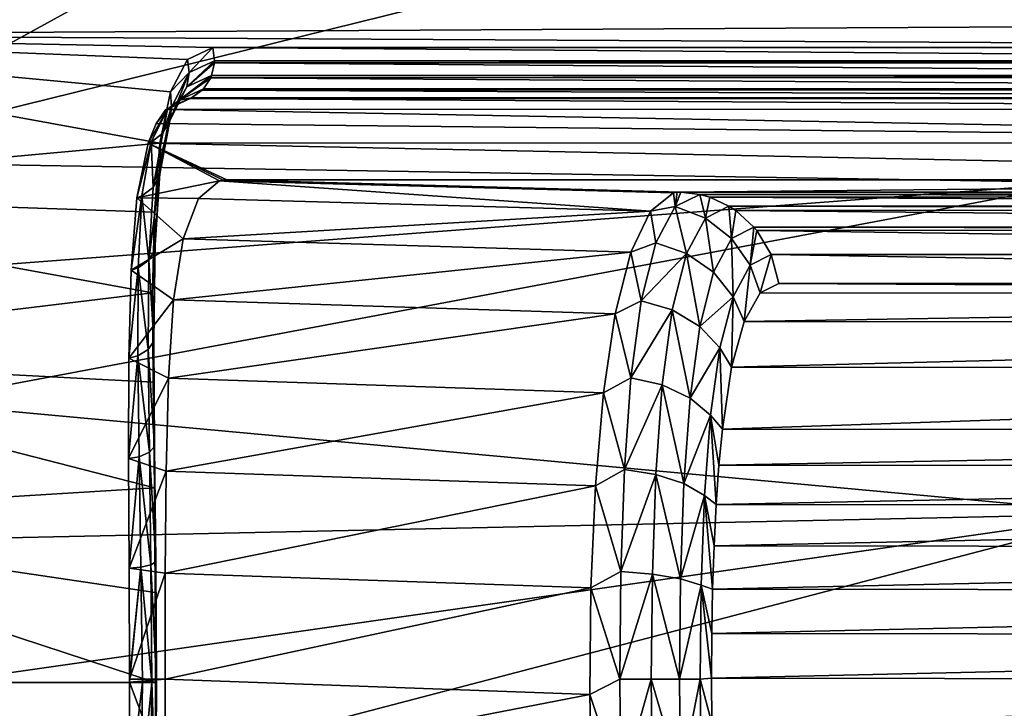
# Model space of a CAD drawing. Header units: metres. Extents: x -237 to 25, y -25 to 25.
# Tile 107 of 165: x -195.51 to -188.47, y -0.21 to 4.71. Entities that reach past the tile are written whole.
import ezdxf

# ---------------------------------------------------------------- set-up
doc = ezdxf.new("R2010")
doc.units = ezdxf.units.M
doc.layers.add('solid_10481232', color=7, linetype='CONTINUOUS')

msp = doc.modelspace()

# ---------------------------------------------------------------- linework, layer by layer
at = {"layer": 'solid_10481232'}
for points in [[(-198.774475, 5.118191, 206.883453), (-198.048126, 4.664797, 207.430801), (-192.773102, 9.847105, 211.405746)], [(-198.048126, 4.664797, 207.430801), (-197.401138, 4.052224, 207.91835), (-192.773102, 9.847105, 211.405746)], [(-192.712921, 9.847104, 211.325882), (-192.773102, 9.847105, 211.405746), (-197.401138, 4.052224, 207.91835)], [(-192.712921, 9.847104, 211.325882), (-197.401138, 4.052224, 207.91835), (-197.340958, 4.052223, 207.838486)], [(-192.712921, 9.847104, 211.325882), (-197.340958, 4.052223, 207.838486), (-197.058609, 3.698669, 208.05127)], [(-192.430573, 9.49355, 211.538666), (-192.712921, 9.847104, 211.325882), (-197.058609, 3.698669, 208.05127)], [(-192.490753, 9.493552, 211.61853), (-197.11879, 3.698671, 208.131134), (-189.297684, 7.992934, 214.024689)], [(-197.058609, 3.698669, 208.05127), (-197.11879, 3.698671, 208.131134), (-192.490753, 9.493552, 211.61853)], [(-192.430573, 9.49355, 211.538666), (-197.058609, 3.698669, 208.05127), (-192.490753, 9.493552, 211.61853)], [(-197.11879, 3.698671, 208.131134), (-188.467819, 5.835704, 214.65007), (-189.297684, 7.992934, 214.024689)], [(-179.557724, 4.709187, 171.87558), (-199.142776, 5.710663, 94.82251), (-180.080124, 6.126071, 172.005569)], [(-197.11879, 3.698671, 208.131134), (-187.904449, 3.548064, 215.074631), (-188.467819, 5.835704, 214.65007)], [(-188.467819, 5.835704, 214.65007), (-187.904449, 3.548064, 215.074631), (-187.356705, 4.892974, 213.734482)], [(-179.557724, 4.709187, 171.87558), (-198.757599, 4.604128, 94.726448), (-199.142776, 5.710663, 94.82251)], [(-181.918106, 4.513629, 162.151367), (-198.757599, 4.604128, 94.726448), (-179.557724, 4.709187, 171.87558)], [(-194.506973, 3.829272, 110.855507), (-198.456039, 3.469933, 94.651237), (-198.757599, 4.604128, 94.726448)], [(-194.431839, 4.196146, 111.56958), (-194.506973, 3.829272, 110.855507), (-198.757599, 4.604128, 94.726448)], [(-194.309357, 4.428566, 112.343498), (-194.431839, 4.196146, 111.56958), (-198.757599, 4.604128, 94.726448)], [(-194.128708, 4.513629, 113.175613), (-194.309357, 4.428566, 112.343498), (-198.757599, 4.604128, 94.726448)], [(-181.918106, 4.513629, 162.151367), (-194.128708, 4.513629, 113.175613), (-198.757599, 4.604128, 94.726448)], [(-194.297256, 4.334921, 112.336632), (-194.309357, 4.428566, 112.343498), (-194.128708, 4.513629, 113.175613)], [(-194.115784, 4.417606, 113.17247), (-194.297256, 4.334921, 112.336632), (-194.128708, 4.513629, 113.175613)], [(-181.905167, 4.419073, 162.148148), (-194.128708, 4.513629, 113.175613), (-181.918106, 4.513629, 162.151367)], [(-181.905167, 4.419073, 162.148148), (-194.115784, 4.417606, 113.17247), (-194.128708, 4.513629, 113.175613)], [(-194.297256, 4.334921, 112.336632), (-194.431839, 4.196146, 111.56958), (-194.309357, 4.428566, 112.343498)], [(-194.313324, 4.231785, 112.360741), (-194.297256, 4.334921, 112.336632), (-194.115784, 4.417606, 113.17247)], [(-194.313324, 4.231785, 112.360741), (-194.115784, 4.417606, 113.17247), (-194.116394, 4.404331, 113.17263)], [(-194.136734, 4.312995, 113.177742), (-194.313324, 4.231785, 112.360741), (-194.116394, 4.404331, 113.17263)], [(-181.925522, 4.314648, 162.153214), (-194.136734, 4.312995, 113.177742), (-194.116394, 4.404331, 113.17263)], [(-181.905777, 4.404798, 162.1483), (-194.116394, 4.404331, 113.17263), (-194.115784, 4.417606, 113.17247)], [(-181.905777, 4.404798, 162.1483), (-181.925522, 4.314648, 162.153214), (-194.116394, 4.404331, 113.17263)], [(-181.905167, 4.419073, 162.148148), (-181.905777, 4.404798, 162.1483), (-194.115784, 4.417606, 113.17247)], [(-194.435898, 3.990126, 111.56337), (-194.4245, 4.087823, 111.520927), (-194.297256, 4.334921, 112.336632)], [(-194.313324, 4.231785, 112.360741), (-194.435898, 3.990126, 111.56337), (-194.297256, 4.334921, 112.336632)], [(-194.297256, 4.334921, 112.336632), (-194.4245, 4.087823, 111.520927), (-194.431839, 4.196146, 111.56958)], [(-194.36821, 4.138457, 112.390022), (-194.313324, 4.231785, 112.360741), (-194.136734, 4.312995, 113.177742)], [(-194.36821, 4.138457, 112.390022), (-194.136734, 4.312995, 113.177742), (-194.143097, 4.2979, 113.179337)], [(-194.195251, 4.2189, 113.192345), (-194.36821, 4.138457, 112.390022), (-194.143097, 4.2979, 113.179337)], [(-181.983917, 4.219737, 162.16777), (-194.195251, 4.2189, 113.192345), (-194.143097, 4.2979, 113.179337)], [(-181.931076, 4.301147, 162.154602), (-194.143097, 4.2979, 113.179337), (-194.136734, 4.312995, 113.177742)], [(-181.931076, 4.301147, 162.154602), (-181.983917, 4.219737, 162.16777), (-194.143097, 4.2979, 113.179337)], [(-181.925522, 4.314648, 162.153214), (-181.931076, 4.301147, 162.154602), (-194.136734, 4.312995, 113.177742)], [(-194.486847, 3.900446, 111.607445), (-194.435898, 3.990126, 111.56337), (-194.313324, 4.231785, 112.360741)], [(-194.36821, 4.138457, 112.390022), (-194.486847, 3.900446, 111.607445), (-194.313324, 4.231785, 112.360741)], [(-194.4245, 4.087823, 111.520927), (-194.506973, 3.829272, 110.855507), (-194.431839, 4.196146, 111.56958)], [(-194.195251, 4.2189, 113.192345), (-194.280716, 4.154593, 113.213623), (-194.36821, 4.138457, 112.390022)], [(-194.205185, 4.20859, 113.194817), (-194.280716, 4.154593, 113.213623), (-194.195251, 4.2189, 113.192345)], [(-182.069824, 4.154752, 162.189194), (-194.280716, 4.154593, 113.213623), (-194.205185, 4.20859, 113.194817)], [(-181.992172, 4.211034, 162.16983), (-194.205185, 4.20859, 113.194817), (-194.195251, 4.2189, 113.192345)], [(-181.992172, 4.211034, 162.16983), (-182.069824, 4.154752, 162.189194), (-194.205185, 4.20859, 113.194817)], [(-181.983917, 4.219737, 162.16777), (-181.992172, 4.211034, 162.16983), (-194.195251, 4.2189, 113.192345)], [(-194.509003, 3.597333, 110.817177), (-194.501984, 3.686007, 110.757477), (-194.4245, 4.087823, 111.520927)], [(-194.435898, 3.990126, 111.56337), (-194.509003, 3.597333, 110.817177), (-194.4245, 4.087823, 111.520927)], [(-194.4245, 4.087823, 111.520927), (-194.501984, 3.686007, 110.757477), (-194.506973, 3.829272, 110.855507)], [(-194.36821, 4.138457, 112.390022), (-194.452271, 4.074076, 112.418755), (-194.486847, 3.900446, 111.607445)], [(-194.280716, 4.154593, 113.213623), (-194.294357, 4.148324, 113.21701), (-194.464508, 4.070326, 112.442703)], [(-194.452271, 4.074076, 112.418755), (-194.280716, 4.154593, 113.213623), (-194.464508, 4.070326, 112.442703)], [(-194.464508, 4.070326, 112.442703), (-194.294357, 4.148324, 113.21701), (-181.872177, 4.071845, 162.949554)], [(-194.36821, 4.138457, 112.390022), (-194.280716, 4.154593, 113.213623), (-194.452271, 4.074076, 112.418755)], [(-194.280716, 4.154593, 113.213623), (-182.083389, 4.148401, 162.192581), (-194.294357, 4.148324, 113.21701)], [(-194.294357, 4.148324, 113.21701), (-182.083389, 4.148401, 162.192581), (-181.872177, 4.071845, 162.949554)], [(-182.069824, 4.154752, 162.189194), (-182.083389, 4.148401, 162.192581), (-194.280716, 4.154593, 113.213623)], [(-194.452271, 4.074076, 112.418755), (-194.534271, 3.970316, 112.047913), (-194.59166, 3.829341, 111.660835)], [(-194.568481, 3.837124, 111.644341), (-194.452271, 4.074076, 112.418755), (-194.59166, 3.829341, 111.660835)], [(-194.486847, 3.900446, 111.607445), (-194.452271, 4.074076, 112.418755), (-194.568481, 3.837124, 111.644341)], [(-194.452271, 4.074076, 112.418755), (-194.464508, 4.070326, 112.442703), (-194.534271, 3.970316, 112.047913)], [(-194.534271, 3.970316, 112.047913), (-194.464508, 4.070326, 112.442703), (-181.62027, 3.835392, 163.692841)], [(-194.464508, 4.070326, 112.442703), (-181.872177, 4.071845, 162.949554), (-181.62027, 3.835392, 163.692841)], [(-194.59166, 3.829341, 111.660835), (-194.534271, 3.970316, 112.047913), (-181.62027, 3.835392, 163.692841)], [(-194.555984, 3.514286, 110.876129), (-194.509003, 3.597333, 110.817177), (-194.435898, 3.990126, 111.56337)], [(-194.486847, 3.900446, 111.607445), (-194.555984, 3.514286, 110.876129), (-194.435898, 3.990126, 111.56337)], [(-194.486847, 3.900446, 111.607445), (-194.568481, 3.837124, 111.644341), (-194.555984, 3.514286, 110.876129)], [(-194.506973, 3.829272, 110.855507), (-194.545486, 3.336953, 110.21019), (-198.456039, 3.469933, 94.651237)], [(-194.568481, 3.837124, 111.644341), (-194.59166, 3.829341, 111.660835), (-194.671387, 3.440154, 110.939201)], [(-194.634918, 3.453785, 110.92244), (-194.568481, 3.837124, 111.644341), (-194.671387, 3.440154, 110.939201)], [(-194.079651, 3.561144, 113.432556), (-194.671387, 3.440154, 110.939201), (-194.59166, 3.829341, 111.660835)], [(-194.555984, 3.514286, 110.876129), (-194.568481, 3.837124, 111.644341), (-194.634918, 3.453785, 110.92244)], [(-181.971069, 3.567887, 162.004288), (-194.59166, 3.829341, 111.660835), (-181.62027, 3.835392, 163.692841)], [(-194.028214, 3.567887, 113.645706), (-194.59166, 3.829341, 111.660835), (-181.971069, 3.567887, 162.004288)], [(-194.054352, 3.566207, 113.539177), (-194.079651, 3.561144, 113.432556), (-194.59166, 3.829341, 111.660835)], [(-194.028214, 3.567887, 113.645706), (-194.054352, 3.566207, 113.539177), (-194.59166, 3.829341, 111.660835)], [(-194.501984, 3.686007, 110.757477), (-194.545486, 3.336953, 110.21019), (-194.506973, 3.829272, 110.855507)], [(-197.11879, 3.698671, 208.131134), (-196.62851, 2.886455, 208.50058), (-187.904449, 3.548064, 215.074631)], [(-194.501984, 3.686007, 110.757477), (-194.539734, 3.142732, 110.077011), (-194.545486, 3.336953, 110.21019)], [(-194.542831, 3.066559, 110.152267), (-194.539734, 3.142732, 110.077011), (-194.501984, 3.686007, 110.757477)], [(-194.509003, 3.597333, 110.817177), (-194.542831, 3.066559, 110.152267), (-194.501984, 3.686007, 110.757477)], [(-194.586136, 2.993626, 110.225655), (-194.542831, 3.066559, 110.152267), (-194.509003, 3.597333, 110.817177)], [(-194.555984, 3.514286, 110.876129), (-194.586136, 2.993626, 110.225655), (-194.509003, 3.597333, 110.817177)], [(-196.62851, 2.886455, 208.50058), (-196.266663, 1.976449, 208.77327), (-187.904449, 3.548064, 215.074631)], [(-196.266663, 1.976449, 208.77327), (-187.620132, 1.18232, 215.28891), (-187.904449, 3.548064, 215.074631)], [(-194.079651, 3.561144, 113.432556), (-194.230179, 3.434287, 112.703094), (-194.671387, 3.440154, 110.939201)], [(-190.997299, 3.343785, 111.984612), (-194.230179, 3.434287, 112.703094), (-194.079651, 3.561144, 113.432556)], [(-190.832397, 3.47424, 112.718224), (-194.079651, 3.561144, 113.432556), (-194.054352, 3.566207, 113.539177)], [(-190.832397, 3.47424, 112.718224), (-190.997299, 3.343785, 111.984612), (-194.079651, 3.561144, 113.432556)], [(-190.807358, 3.47919, 112.822151), (-194.054352, 3.566207, 113.539177), (-194.028214, 3.567887, 113.645706)], [(-190.807358, 3.47919, 112.822151), (-190.832397, 3.47424, 112.718224), (-194.054352, 3.566207, 113.539177)], [(-190.781921, 3.480846, 112.926102), (-194.028214, 3.567887, 113.645706), (-181.971069, 3.567887, 162.004288)], [(-190.807358, 3.47919, 112.822151), (-194.028214, 3.567887, 113.645706), (-190.781921, 3.480846, 112.926102)], [(-190.781921, 3.480846, 112.926102), (-181.971069, 3.567887, 162.004288), (-178.766922, 3.480846, 161.115616)], [(-194.558487, 2.760248, 109.67292), (-198.240082, 2.315575, 94.597382), (-198.456039, 3.469933, 94.651237)], [(-194.545486, 3.336953, 110.21019), (-194.558487, 2.760248, 109.67292), (-198.456039, 3.469933, 94.651237)], [(-194.634918, 3.453785, 110.92244), (-194.671387, 3.440154, 110.939201), (-194.713074, 2.92344, 110.308365)], [(-194.662369, 2.93873, 110.282326), (-194.634918, 3.453785, 110.92244), (-194.713074, 2.92344, 110.308365)], [(-194.586136, 2.993626, 110.225655), (-194.634918, 3.453785, 110.92244), (-194.662369, 2.93873, 110.282326)], [(-194.555984, 3.514286, 110.876129), (-194.634918, 3.453785, 110.92244), (-194.586136, 2.993626, 110.225655)], [(-190.820953, 3.376442, 112.142342), (-190.997299, 3.343785, 111.984612), (-190.832397, 3.47424, 112.718224)], [(-190.820953, 3.376442, 112.142342), (-190.832397, 3.47424, 112.718224), (-190.807358, 3.47919, 112.822151)], [(-190.820953, 3.376442, 112.142342), (-190.807358, 3.47919, 112.822151), (-190.781921, 3.480846, 112.926102)], [(-190.820953, 3.376442, 112.142342), (-190.781921, 3.480846, 112.926102), (-190.645752, 3.463844, 112.892159)], [(-190.820953, 3.376442, 112.142342), (-190.645752, 3.463844, 112.892159), (-190.605209, 3.295113, 112.114273)], [(-178.631332, 3.463958, 161.081543), (-190.781921, 3.480846, 112.926102), (-178.766922, 3.480846, 161.115616)], [(-190.645752, 3.463844, 112.892159), (-190.781921, 3.480846, 112.926102), (-178.631332, 3.463958, 161.081543)], [(-190.645752, 3.463844, 112.892159), (-178.631332, 3.463958, 161.081543), (-178.564484, 3.445498, 161.064835)], [(-190.574173, 3.443749, 112.874313), (-190.645752, 3.463844, 112.892159), (-178.564484, 3.445498, 161.064835)], [(-190.605209, 3.295113, 112.114273), (-190.645752, 3.463844, 112.892159), (-190.574173, 3.443749, 112.874313)], [(-194.339676, 3.145746, 111.995773), (-194.713074, 2.92344, 110.308365), (-194.671387, 3.440154, 110.939201)], [(-194.230179, 3.434287, 112.703094), (-194.339676, 3.145746, 111.995773), (-194.671387, 3.440154, 110.939201)], [(-190.997299, 3.343785, 111.984612), (-194.339676, 3.145746, 111.995773), (-194.230179, 3.434287, 112.703094)], [(-190.605209, 3.295113, 112.114273), (-190.574173, 3.443749, 112.874313), (-190.436859, 3.380473, 112.84008)], [(-190.605209, 3.295113, 112.114273), (-190.436859, 3.380473, 112.84008), (-190.417511, 3.148774, 112.107643)], [(-190.574173, 3.443749, 112.874313), (-178.564484, 3.445498, 161.064835), (-178.422134, 3.380592, 161.029373)], [(-190.436859, 3.380473, 112.84008), (-190.574173, 3.443749, 112.874313), (-178.422134, 3.380592, 161.029373)], [(-190.436859, 3.380473, 112.84008), (-178.422134, 3.380592, 161.029373), (-178.379623, 3.353243, 161.018768)], [(-190.388016, 3.348654, 112.827904), (-190.436859, 3.380473, 112.84008), (-178.379623, 3.353243, 161.018768)], [(-190.417511, 3.148774, 112.107643), (-190.436859, 3.380473, 112.84008), (-190.388016, 3.348654, 112.827904)], [(-194.539734, 3.142732, 110.077011), (-194.558487, 2.760248, 109.67292), (-194.545486, 3.336953, 110.21019)], [(-190.997299, 3.343785, 111.984612), (-191.137909, 3.050345, 111.289558), (-194.339676, 3.145746, 111.995773)], [(-190.960648, 3.117896, 111.425995), (-191.137909, 3.050345, 111.289558), (-190.997299, 3.343785, 111.984612)], [(-190.960648, 3.117896, 111.425995), (-190.997299, 3.343785, 111.984612), (-190.820953, 3.376442, 112.142342)], [(-190.960648, 3.117896, 111.425995), (-190.820953, 3.376442, 112.142342), (-190.740906, 3.042798, 111.421227)], [(-190.820953, 3.376442, 112.142342), (-190.605209, 3.295113, 112.114273), (-190.740906, 3.042798, 111.421227)], [(-190.417511, 3.148774, 112.107643), (-190.388016, 3.348654, 112.827904), (-190.258072, 3.230536, 112.795502)], [(-190.388016, 3.348654, 112.827904), (-178.379623, 3.353243, 161.018768), (-178.243347, 3.230779, 160.984787)], [(-190.258072, 3.230536, 112.795502), (-190.388016, 3.348654, 112.827904), (-178.243347, 3.230779, 160.984787)], [(-190.740906, 3.042798, 111.421227), (-190.605209, 3.295113, 112.114273), (-190.547134, 2.907673, 111.451019)], [(-190.605209, 3.295113, 112.114273), (-190.417511, 3.148774, 112.107643), (-190.547134, 2.907673, 111.451019)], [(-190.417511, 3.148774, 112.107643), (-190.258072, 3.230536, 112.795502), (-190.285034, 2.958599, 112.123398)], [(-190.285034, 2.958599, 112.123398), (-190.258072, 3.230536, 112.795502), (-190.237869, 3.206182, 112.790466)], [(-190.285034, 2.958599, 112.123398), (-190.237869, 3.206182, 112.790466), (-190.13591, 3.035577, 112.765045)], [(-190.258072, 3.230536, 112.795502), (-178.243347, 3.230779, 160.984787), (-178.227203, 3.211497, 160.980759)], [(-190.237869, 3.206182, 112.790466), (-190.258072, 3.230536, 112.795502), (-178.227203, 3.211497, 160.980759)], [(-190.237869, 3.206182, 112.790466), (-178.227203, 3.211497, 160.980759), (-178.121002, 3.035587, 160.954208)], [(-190.13591, 3.035577, 112.765045), (-190.237869, 3.206182, 112.790466), (-178.121002, 3.035587, 160.954208)], [(-194.339676, 3.145746, 111.995773), (-194.408768, 2.711489, 111.361275), (-194.713074, 2.92344, 110.308365)], [(-194.539734, 3.142732, 110.077011), (-194.550415, 2.475019, 109.508369), (-194.558487, 2.760248, 109.67292)], [(-194.550262, 2.414587, 109.596825), (-194.550415, 2.475019, 109.508369), (-194.539734, 3.142732, 110.077011)], [(-194.542831, 3.066559, 110.152267), (-194.550262, 2.414587, 109.596825), (-194.539734, 3.142732, 110.077011)], [(-191.137909, 3.050345, 111.289558), (-194.408768, 2.711489, 111.361275), (-194.339676, 3.145746, 111.995773)], [(-191.065445, 2.703113, 110.781616), (-191.137909, 3.050345, 111.289558), (-190.960648, 3.117896, 111.425995)], [(-191.065445, 2.703113, 110.781616), (-190.960648, 3.117896, 111.425995), (-190.740906, 3.042798, 111.421227)], [(-190.547134, 2.907673, 111.451019), (-190.417511, 3.148774, 112.107643), (-190.40741, 2.732067, 111.51104)], [(-190.417511, 3.148774, 112.107643), (-190.285034, 2.958599, 112.123398), (-190.40741, 2.732067, 111.51104)], [(-194.586136, 2.993626, 110.225655), (-194.550262, 2.414587, 109.596825), (-194.542831, 3.066559, 110.152267)], [(-191.137909, 3.050345, 111.289558), (-191.250183, 2.611637, 110.675362), (-194.408768, 2.711489, 111.361275)], [(-191.065445, 2.703113, 110.781616), (-191.250183, 2.611637, 110.675362), (-191.137909, 3.050345, 111.289558)], [(-191.065445, 2.703113, 110.781616), (-190.740906, 3.042798, 111.421227), (-190.843079, 2.637978, 110.797775)], [(-190.843079, 2.637978, 110.797775), (-190.740906, 3.042798, 111.421227), (-190.645477, 2.520793, 110.860313)], [(-190.740906, 3.042798, 111.421227), (-190.547134, 2.907673, 111.451019), (-190.645477, 2.520793, 110.860313)], [(-190.285034, 2.958599, 112.123398), (-190.13591, 3.035577, 112.765045), (-190.214447, 2.759539, 112.172874)], [(-190.13591, 3.035577, 112.765045), (-190.079269, 2.827367, 112.750923), (-190.214447, 2.759539, 112.172874)], [(-190.13591, 3.035577, 112.765045), (-178.121002, 3.035587, 160.954208), (-178.06427, 2.827367, 160.94043)], [(-190.13591, 3.035577, 112.765045), (-178.06427, 2.827367, 160.94043), (-190.079269, 2.827367, 112.750923)], [(-194.586136, 2.993626, 110.225655), (-194.662369, 2.93873, 110.282326), (-194.590424, 2.355505, 109.683296)], [(-194.586136, 2.993626, 110.225655), (-194.590424, 2.355505, 109.683296), (-194.550262, 2.414587, 109.596825)], [(-190.40741, 2.732067, 111.51104), (-190.285034, 2.958599, 112.123398), (-190.328461, 2.556906, 111.613792)], [(-190.285034, 2.958599, 112.123398), (-190.214447, 2.759539, 112.172874), (-190.328461, 2.556906, 111.613792)], [(-194.662369, 2.93873, 110.282326), (-194.713074, 2.92344, 110.308365), (-194.729004, 2.293751, 109.784668)], [(-194.66423, 2.309719, 109.750305), (-194.662369, 2.93873, 110.282326), (-194.729004, 2.293751, 109.784668)], [(-194.408768, 2.711489, 111.361275), (-194.729004, 2.293751, 109.784668), (-194.713074, 2.92344, 110.308365)], [(-194.590424, 2.355505, 109.683296), (-194.662369, 2.93873, 110.282326), (-194.66423, 2.309719, 109.750305)], [(-190.645477, 2.520793, 110.860313), (-190.547134, 2.907673, 111.451019), (-190.40741, 2.732067, 111.51104)], [(-190.214447, 2.759539, 112.172874), (-190.079269, 2.827367, 112.750923), (-177.911224, 2.758576, 161.517929)], [(-190.079269, 2.827367, 112.750923), (-178.06427, 2.827367, 160.94043), (-177.911224, 2.758576, 161.517929)], [(-194.558487, 2.760248, 109.67292), (-194.556015, 2.12142, 109.255974), (-198.240082, 2.315575, 94.597382)], [(-194.550415, 2.475019, 109.508369), (-194.556015, 2.12142, 109.255974), (-194.558487, 2.760248, 109.67292)], [(-190.328461, 2.556906, 111.613792), (-190.214447, 2.759539, 112.172874), (-177.911224, 2.758576, 161.517929)], [(-190.328461, 2.556906, 111.613792), (-177.911224, 2.758576, 161.517929), (-177.748199, 2.553201, 162.068649)], [(-194.408768, 2.711489, 111.361275), (-194.446289, 2.149812, 110.829491), (-194.729004, 2.293751, 109.784668)], [(-191.250183, 2.611637, 110.675362), (-194.446289, 2.149812, 110.829491), (-194.408768, 2.711489, 111.361275)], [(-191.13826, 2.154069, 110.242577), (-191.250183, 2.611637, 110.675362), (-191.065445, 2.703113, 110.781616)], [(-191.13826, 2.154069, 110.242577), (-191.065445, 2.703113, 110.781616), (-190.843079, 2.637978, 110.797775)], [(-190.645477, 2.520793, 110.860313), (-190.40741, 2.732067, 111.51104), (-190.501236, 2.368498, 110.960152)], [(-190.501236, 2.368498, 110.960152), (-190.40741, 2.732067, 111.51104), (-190.41803, 2.228556, 111.106209)], [(-190.40741, 2.732067, 111.51104), (-190.328461, 2.556906, 111.613792), (-190.41803, 2.228556, 111.106209)], [(-191.250183, 2.611637, 110.675362), (-191.334641, 2.045383, 110.166595), (-194.446289, 2.149812, 110.829491)], [(-191.13826, 2.154069, 110.242577), (-191.334641, 2.045383, 110.166595), (-191.250183, 2.611637, 110.675362)], [(-191.13826, 2.154069, 110.242577), (-190.843079, 2.637978, 110.797775), (-190.914398, 2.102095, 110.27623)], [(-190.914398, 2.102095, 110.27623), (-190.843079, 2.637978, 110.797775), (-190.714722, 2.008618, 110.366135)], [(-190.843079, 2.637978, 110.797775), (-190.645477, 2.520793, 110.860313), (-190.714722, 2.008618, 110.366135)], [(-190.41803, 2.228556, 111.106209), (-190.328461, 2.556906, 111.613792), (-177.748199, 2.553201, 162.068649)], [(-190.41803, 2.228556, 111.106209), (-177.748199, 2.553201, 162.068649), (-177.588226, 2.220917, 162.560547)], [(-194.550415, 2.475019, 109.508369), (-194.546738, 1.704748, 109.078667), (-194.556015, 2.12142, 109.255974)], [(-194.550262, 2.414587, 109.596825), (-194.546738, 1.704748, 109.078667), (-194.550415, 2.475019, 109.508369)], [(-190.714722, 2.008618, 110.366135), (-190.645477, 2.520793, 110.860313), (-190.501236, 2.368498, 110.960152)], [(-194.590424, 2.355505, 109.683296), (-194.544144, 1.662855, 109.177231), (-194.550262, 2.414587, 109.596825)], [(-194.550262, 2.414587, 109.596825), (-194.544144, 1.662855, 109.177231), (-194.546738, 1.704748, 109.078667)], [(-194.590424, 2.355505, 109.683296), (-194.66423, 2.309719, 109.750305), (-194.581924, 1.6212, 109.274277)], [(-194.590424, 2.355505, 109.683296), (-194.581924, 1.6212, 109.274277), (-194.544144, 1.662855, 109.177231)], [(-190.714722, 2.008618, 110.366135), (-190.501236, 2.368498, 110.960152), (-190.568161, 1.887131, 110.499268)], [(-190.568161, 1.887131, 110.499268), (-190.501236, 2.368498, 110.960152), (-190.483932, 1.786692, 110.674675)], [(-190.501236, 2.368498, 110.960152), (-190.41803, 2.228556, 111.106209), (-190.483932, 1.786692, 110.674675)], [(-194.545822, 1.366528, 108.938927), (-198.110992, 1.148854, 94.565186), (-198.240082, 2.315575, 94.597382)], [(-194.556015, 2.12142, 109.255974), (-194.545822, 1.366528, 108.938927), (-198.240082, 2.315575, 94.597382)], [(-194.66423, 2.309719, 109.750305), (-194.729004, 2.293751, 109.784668), (-194.730347, 1.575975, 109.393227)], [(-194.65387, 1.588179, 109.350227), (-194.66423, 2.309719, 109.750305), (-194.730347, 1.575975, 109.393227)], [(-194.446289, 2.149812, 110.829491), (-194.730347, 1.575975, 109.393227), (-194.729004, 2.293751, 109.784668)], [(-194.581924, 1.6212, 109.274277), (-194.66423, 2.309719, 109.750305), (-194.65387, 1.588179, 109.350227)], [(-190.483932, 1.786692, 110.674675), (-190.41803, 2.228556, 111.106209), (-177.588226, 2.220917, 162.560547)], [(-190.483932, 1.786692, 110.674675), (-177.588226, 2.220917, 162.560547), (-177.44368, 1.774911, 162.972275)], [(-194.446289, 2.149812, 110.829491), (-194.462708, 1.487535, 110.429138), (-194.730347, 1.575975, 109.393227)], [(-194.546738, 1.704748, 109.078667), (-194.545822, 1.366528, 108.938927), (-194.556015, 2.12142, 109.255974)], [(-191.334641, 2.045383, 110.166595), (-194.462708, 1.487535, 110.429138), (-194.446289, 2.149812, 110.829491)], [(-191.184402, 1.498462, 109.836235), (-191.334641, 2.045383, 110.166595), (-191.13826, 2.154069, 110.242577)], [(-191.184402, 1.498462, 109.836235), (-191.13826, 2.154069, 110.242577), (-190.914398, 2.102095, 110.27623)], [(-191.334641, 2.045383, 110.166595), (-191.391891, 1.381162, 109.791565), (-194.462708, 1.487535, 110.429138)], [(-191.184402, 1.498462, 109.836235), (-191.391891, 1.381162, 109.791565), (-191.334641, 2.045383, 110.166595)], [(-191.184402, 1.498462, 109.836235), (-190.914398, 2.102095, 110.27623), (-190.959808, 1.462222, 109.883072)], [(-190.959808, 1.462222, 109.883072), (-190.914398, 2.102095, 110.27623), (-190.759247, 1.397078, 109.993629)], [(-190.914398, 2.102095, 110.27623), (-190.714722, 2.008618, 110.366135), (-190.759247, 1.397078, 109.993629)], [(-196.266663, 1.976449, 208.77327), (-196.044907, 0.999993, 208.940384), (-187.620132, 1.18232, 215.28891)], [(-190.759247, 1.397078, 109.993629), (-190.714722, 2.008618, 110.366135), (-190.568161, 1.887131, 110.499268)], [(-190.759247, 1.397078, 109.993629), (-190.568161, 1.887131, 110.499268), (-190.611771, 1.312411, 110.151878)], [(-190.611771, 1.312411, 110.151878), (-190.568161, 1.887131, 110.499268), (-190.528275, 1.249277, 110.343201)], [(-190.568161, 1.887131, 110.499268), (-190.483932, 1.786692, 110.674675), (-190.508621, 1.528435, 110.495018)], [(-190.568161, 1.887131, 110.499268), (-190.508621, 1.528435, 110.495018), (-190.528275, 1.249277, 110.343201)], [(-190.508621, 1.528435, 110.495018), (-190.483932, 1.786692, 110.674675), (-177.44368, 1.774911, 162.972275)], [(-190.508621, 1.528435, 110.495018), (-177.44368, 1.774911, 162.972275), (-177.381378, 1.514933, 163.141663)], [(-194.546738, 1.704748, 109.078667), (-194.539627, 0.860281, 108.811539), (-194.545822, 1.366528, 108.938927)], [(-194.544144, 1.662855, 109.177231), (-194.539627, 0.860281, 108.811539), (-194.546738, 1.704748, 109.078667)], [(-194.581924, 1.6212, 109.274277), (-194.65387, 1.588179, 109.350227), (-194.571823, 0.817674, 109.020424)], [(-194.581924, 1.6212, 109.274277), (-194.535538, 0.839029, 108.916458), (-194.544144, 1.662855, 109.177231)], [(-194.581924, 1.6212, 109.274277), (-194.571823, 0.817674, 109.020424), (-194.535538, 0.839029, 108.916458)], [(-194.544144, 1.662855, 109.177231), (-194.535538, 0.839029, 108.916458), (-194.539627, 0.860281, 108.811539)], [(-194.65387, 1.588179, 109.350227), (-194.730347, 1.575975, 109.393227), (-194.726883, 0.794366, 109.15097)], [(-194.462708, 1.487535, 110.429138), (-194.726883, 0.794366, 109.15097), (-194.730347, 1.575975, 109.393227)], [(-194.642609, 0.80051, 109.102455), (-194.65387, 1.588179, 109.350227), (-194.726883, 0.794366, 109.15097)], [(-194.571823, 0.817674, 109.020424), (-194.65387, 1.588179, 109.350227), (-194.642609, 0.80051, 109.102455)], [(-194.462708, 1.487535, 110.429138), (-194.468109, 0.756633, 110.180817), (-194.726883, 0.794366, 109.15097)], [(-191.391891, 1.381162, 109.791565), (-194.468109, 0.756633, 110.180817), (-194.462708, 1.487535, 110.429138)], [(-191.209381, 0.768528, 109.58329), (-191.391891, 1.381162, 109.791565), (-191.184402, 1.498462, 109.836235)], [(-191.209381, 0.768528, 109.58329), (-191.184402, 1.498462, 109.836235), (-190.959808, 1.462222, 109.883072)], [(-190.528275, 1.249277, 110.343201), (-190.508621, 1.528435, 110.495018), (-177.381378, 1.514933, 163.141663)], [(-190.528275, 1.249277, 110.343201), (-177.381378, 1.514933, 163.141663), (-177.327866, 1.234391, 163.283707)], [(-191.209381, 0.768528, 109.58329), (-190.959808, 1.462222, 109.883072), (-190.984512, 0.74986, 109.638359)], [(-190.984512, 0.74986, 109.638359), (-190.959808, 1.462222, 109.883072), (-190.783676, 0.716348, 109.761787)], [(-190.959808, 1.462222, 109.883072), (-190.759247, 1.397078, 109.993629), (-190.783676, 0.716348, 109.761787)], [(-194.545822, 1.366528, 108.938927), (-194.541626, 0.620117, 108.755013), (-198.110992, 1.148854, 94.565186)], [(-194.539627, 0.860281, 108.811539), (-194.541626, 0.620117, 108.755013), (-194.545822, 1.366528, 108.938927)], [(-191.391891, 1.381162, 109.791565), (-191.42392, 0.651662, 109.568817), (-194.468109, 0.756633, 110.180817)], [(-191.209381, 0.768528, 109.58329), (-191.42392, 0.651662, 109.568817), (-191.391891, 1.381162, 109.791565)], [(-190.783676, 0.716348, 109.761787), (-190.759247, 1.397078, 109.993629), (-190.611771, 1.312411, 110.151878)], [(-190.783676, 0.716348, 109.761787), (-190.611771, 1.312411, 110.151878), (-190.635971, 0.672777, 109.935707)], [(-190.635971, 0.672777, 109.935707), (-190.611771, 1.312411, 110.151878), (-190.553482, 0.643863, 110.134224)], [(-190.611771, 1.312411, 110.151878), (-190.528275, 1.249277, 110.343201), (-190.543137, 0.952033, 110.222015)], [(-190.611771, 1.312411, 110.151878), (-190.543137, 0.952033, 110.222015), (-190.553482, 0.643863, 110.134224)], [(-190.543137, 0.952033, 110.222015), (-190.528275, 1.249277, 110.343201), (-177.327866, 1.234391, 163.283707)], [(-190.543137, 0.952033, 110.222015), (-177.327866, 1.234391, 163.283707), (-177.284637, 0.936173, 163.396179)], [(-194.538101, -0.022703, 108.717224), (-198.069229, -0.022806, 94.554764), (-198.110992, 1.148854, 94.565186)], [(-194.541626, 0.620117, 108.755013), (-194.538101, -0.022703, 108.717224), (-198.110992, 1.148854, 94.565186)], [(-196.044922, -1.019234, 208.940399), (-187.620544, -1.208088, 215.288635), (-187.620132, 1.18232, 215.28891)], [(-195.970245, -0.00962, 208.996658), (-196.044922, -1.019234, 208.940399), (-187.620132, 1.18232, 215.28891)], [(-196.044907, 0.999993, 208.940384), (-195.970245, -0.00962, 208.996658), (-187.620132, 1.18232, 215.28891)], [(-190.553482, 0.643863, 110.134224), (-190.543137, 0.952033, 110.222015), (-177.284637, 0.936173, 163.396179)], [(-190.553482, 0.643863, 110.134224), (-177.284637, 0.936173, 163.396179), (-177.253159, 0.627274, 163.476929)], [(-194.539627, 0.860281, 108.811539), (-194.538101, -0.022703, 108.717224), (-194.541626, 0.620117, 108.755013)], [(-194.535538, 0.839029, 108.916458), (-194.538101, -0.022703, 108.717224), (-194.539627, 0.860281, 108.811539)], [(-194.642609, 0.80051, 109.102455), (-194.726883, 0.794366, 109.15097), (-194.725098, 0.000196, 109.071152)], [(-194.468109, 0.756633, 110.180817), (-194.725098, 0.000196, 109.071152), (-194.726883, 0.794366, 109.15097)], [(-194.642609, 0.80051, 109.102455), (-194.725098, 0.000196, 109.071152), (-194.725113, -0.020694, 109.071152)], [(-194.631317, -0.021495, 109.01532), (-194.642609, 0.80051, 109.102455), (-194.725113, -0.020694, 109.071152)], [(-194.571823, 0.817674, 109.020424), (-194.642609, 0.80051, 109.102455), (-194.563904, -0.021953, 108.929939)], [(-194.563904, -0.021953, 108.929939), (-194.642609, 0.80051, 109.102455), (-194.631317, -0.021495, 109.01532)], [(-194.571823, 0.817674, 109.020424), (-194.531387, -0.022477, 108.826149), (-194.535538, 0.839029, 108.916458)], [(-194.571823, 0.817674, 109.020424), (-194.563904, -0.021953, 108.929939), (-194.531387, -0.022477, 108.826149)], [(-194.535538, 0.839029, 108.916458), (-194.531387, -0.022477, 108.826149), (-194.538101, -0.022703, 108.717224)], [(-194.468109, 0.756633, 110.180817), (-194.469193, 0, 110.097519), (-194.725098, 0.000196, 109.071152)], [(-191.42392, 0.651662, 109.568817), (-194.469193, 0, 110.097519), (-194.468109, 0.756633, 110.180817)], [(-191.217239, 0.000193, 109.496964), (-191.42392, 0.651662, 109.568817), (-191.209381, 0.768528, 109.58329)], [(-191.217239, 0.000193, 109.496964), (-191.209381, 0.768528, 109.58329), (-190.984512, 0.74986, 109.638359)], [(-191.217239, 0.000193, 109.496964), (-190.984512, 0.74986, 109.638359), (-190.99231, 0.000076, 109.55484)], [(-190.99231, 0.000076, 109.55484), (-190.984512, 0.74986, 109.638359), (-190.791428, -0.000066, 109.682678)], [(-190.984512, 0.74986, 109.638359), (-190.783676, 0.716348, 109.761787), (-190.791428, -0.000066, 109.682678)], [(-190.791428, -0.000066, 109.682678), (-190.783676, 0.716348, 109.761787), (-190.635971, 0.672777, 109.935707)], [(-191.42392, 0.651662, 109.568817), (-191.432327, -0.110062, 109.508896), (-194.469193, 0, 110.097519)], [(-191.217239, 0.000193, 109.496964), (-191.432327, -0.110062, 109.508896), (-191.42392, 0.651662, 109.568817)], [(-190.791428, -0.000066, 109.682678), (-190.635971, 0.672777, 109.935707), (-190.643723, -0.000288, 109.861961)], [(-190.643723, -0.000288, 109.861961), (-190.635971, 0.672777, 109.935707), (-190.561676, 0.006399, 110.062164)], [(-190.635971, 0.672777, 109.935707), (-190.553482, 0.643863, 110.134224), (-190.559601, 0.327118, 110.080673)], [(-190.635971, 0.672777, 109.935707), (-190.559601, 0.327118, 110.080673), (-190.561676, 0.006399, 110.062164)], [(-190.559601, 0.327118, 110.080673), (-190.553482, 0.643863, 110.134224), (-177.253159, 0.627274, 163.476929)], [(-190.559601, 0.327118, 110.080673), (-177.253159, 0.627274, 163.476929), (-177.234085, 0.310028, 163.525375)], [(-190.561676, 0.006399, 110.062164), (-190.559601, 0.327118, 110.080673), (-177.234085, 0.310028, 163.525375)], [(-190.561676, 0.006399, 110.062164), (-177.234085, 0.310028, 163.525375), (-177.227921, -0.01088, 163.540939)], [(-194.469193, 0, 110.097519), (-194.725113, -0.020694, 109.071152), (-194.725098, 0.000196, 109.071152)], [(-194.469193, 0, 110.097519), (-194.468567, -0.697518, 110.167076), (-194.725113, -0.020694, 109.071152)], [(-191.432327, -0.110062, 109.508896), (-194.468567, -0.697518, 110.167076), (-194.469193, 0, 110.097519)], [(-191.209503, -0.768357, 109.581917), (-191.432327, -0.110062, 109.508896), (-191.217239, 0.000193, 109.496964)], [(-191.209503, -0.768357, 109.581917), (-191.217239, 0.000193, 109.496964), (-190.99231, 0.000076, 109.55484)], [(-191.209503, -0.768357, 109.581917), (-190.99231, 0.000076, 109.55484), (-190.984634, -0.749917, 109.637047)], [(-190.99231, 0.000076, 109.55484), (-190.791428, -0.000066, 109.682678), (-190.783798, -0.716678, 109.760551)], [(-190.984634, -0.749917, 109.637047), (-190.99231, 0.000076, 109.55484), (-190.783798, -0.716678, 109.760551)], [(-190.643723, -0.000288, 109.861961), (-190.561676, 0.006399, 110.062164), (-190.55983, -0.314522, 110.078651)], [(-190.55983, -0.314522, 110.078651), (-190.561676, 0.006399, 110.062164), (-177.227921, -0.01088, 163.540939)], [(-194.541046, -0.795494, 108.790672), (-198.114059, -1.190247, 94.565948), (-198.069229, -0.022806, 94.554764)], [(-194.541046, -0.795494, 108.790672), (-198.069229, -0.022806, 94.554764), (-194.538101, -0.022703, 108.717224)], [(-194.468567, -0.697518, 110.167076), (-194.727005, -0.821238, 109.156509), (-194.725113, -0.020694, 109.071152)], [(-194.631317, -0.021495, 109.01532), (-194.725113, -0.020694, 109.071152), (-194.727005, -0.821238, 109.156509)], [(-194.642639, -0.83813, 109.110031), (-194.631317, -0.021495, 109.01532), (-194.727005, -0.821238, 109.156509)], [(-194.642639, -0.83813, 109.110031), (-194.563904, -0.021953, 108.929939), (-194.631317, -0.021495, 109.01532)], [(-194.571671, -0.856191, 109.027603), (-194.563904, -0.021953, 108.929939), (-194.642639, -0.83813, 109.110031)], [(-194.571671, -0.856191, 109.027603), (-194.535645, -0.878607, 108.923241), (-194.563904, -0.021953, 108.929939)], [(-194.535645, -0.878607, 108.923241), (-194.531387, -0.022477, 108.826149), (-194.563904, -0.021953, 108.929939)], [(-194.540314, -0.900828, 108.818184), (-194.541046, -0.795494, 108.790672), (-194.538101, -0.022703, 108.717224)], [(-194.540314, -0.900828, 108.818184), (-194.538101, -0.022703, 108.717224), (-194.531387, -0.022477, 108.826149)], [(-194.535645, -0.878607, 108.923241), (-194.540314, -0.900828, 108.818184), (-194.531387, -0.022477, 108.826149)], [(-190.783798, -0.716678, 109.760551), (-190.791428, -0.000066, 109.682678), (-190.643723, -0.000288, 109.861961)], [(-190.783798, -0.716678, 109.760551), (-190.643723, -0.000288, 109.861961), (-190.636093, -0.673534, 109.934578)], [(-190.636093, -0.673534, 109.934578), (-190.643723, -0.000288, 109.861961), (-190.55983, -0.314522, 110.078651)], [(-190.55983, -0.314522, 110.078651), (-177.227921, -0.01088, 163.540939), (-177.234726, -0.331681, 163.523743)], [(-191.432327, -0.110062, 109.508896), (-191.417328, -0.868002, 109.615501), (-194.468567, -0.697518, 110.167076)], [(-191.209503, -0.768357, 109.581917), (-191.417328, -0.868002, 109.615501), (-191.432327, -0.110062, 109.508896)]]:
    msp.add_3dface(points, dxfattribs=at)

doc.saveas('drawing.dxf')
